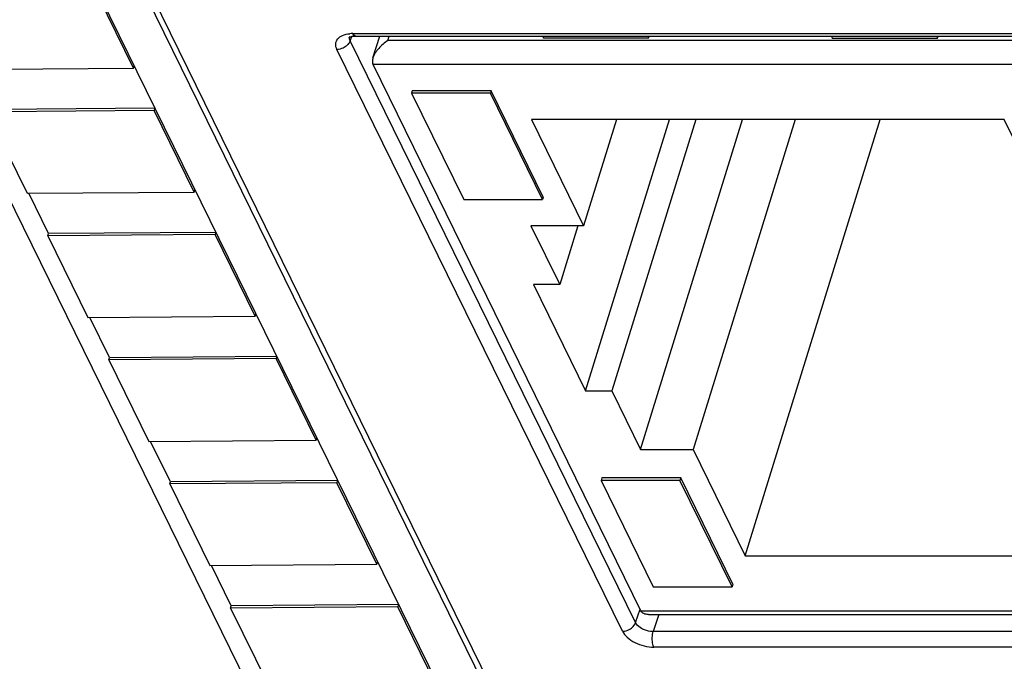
# Model space of a CAD drawing. Header units: millimetres. Extents: x 0 to 420, y 0 to 297.
# Tile 4 of 124: x 104.45 to 113.08, y 38.5 to 44.13. Entities that reach past the tile are written whole.
import ezdxf

# ---------------------------------------------------------------- set-up
doc = ezdxf.new("R2010")
doc.units = ezdxf.units.MM
doc.header["$LTSCALE"] = 23.1
doc.layers.get('0').update_dxf_attribs({"linetype": 'CONTINUOUS'})
doc.layers.add('3_ALL_AXES', color=7, linetype='CONTINUOUS')

msp = doc.modelspace()

# ---------------------------------------------------------------- linework, layer by layer
at = {"color": 7, "linetype": 'CONTINUOUS'}
for p, q in [((95.85668, 59.8764), (109.24257, 32.59882)), ((99.47931, 56.82846), (109.85432, 35.68642)), ((109.83381, 35.62005), (99.45955, 56.76057)), ((99.24982, 56.36187), (109.67718, 35.11319)), ((105.44594, 43.70372), (105.09514, 44.41858)), ((107.39339, 43.98422), (113.89264, 43.98422)), ((107.54652, 43.79231), (107.60589, 43.98422)), ((103.97994, 43.69287), (105.44594, 43.70372)), ((105.44594, 43.70372), (105.45199, 43.72331)), ((109.89509, 38.94415), (107.54729, 43.73387)), ((107.8905, 43.50346), (107.88445, 43.48388)), ((107.88445, 43.48388), (108.34181, 42.55082)), ((108.57524, 43.48388), (107.88445, 43.48388)), ((108.5813, 43.50346), (107.8905, 43.50346)), ((108.5813, 43.50346), (108.57524, 43.48388)), ((109.0326, 42.55082), (108.57524, 43.48388)), ((109.03866, 42.5704), (108.5813, 43.50346)), ((105.635, 43.35034), (104.16903, 43.33949)), ((105.63502, 43.35034), (105.62897, 43.33076)), ((105.62897, 43.33076), (104.16297, 43.3199)), ((104.16297, 43.3199), (104.51376, 42.60505)), ((105.97976, 42.61591), (105.62897, 43.33076)), ((108.93492, 43.25179), (109.39228, 42.31873)), ((113.0797, 43.25179), (108.93492, 43.25179)), ((109.68095, 43.25179), (109.39228, 42.31873)), ((109.4104, 40.87248), (110.1465, 43.25179)), ((110.37676, 43.25179), (109.64067, 40.87248)), ((109.89222, 40.3593), (110.78708, 43.25179)), ((111.24761, 43.25179), (110.35275, 40.3593)), ((110.81011, 39.42624), (111.99363, 43.25179)), ((114.95488, 39.42624), (113.0797, 43.25179)), ((104.51376, 42.60505), (105.97976, 42.61591)), ((104.7029, 42.25168), (104.52944, 42.60517)), ((105.97976, 42.61591), (105.98582, 42.63549)), ((109.03866, 42.5704), (109.0326, 42.55082)), ((108.34181, 42.55082), (109.0326, 42.55082)), ((108.93175, 42.31873), (109.1833, 41.80555)), ((109.39228, 42.31873), (108.93175, 42.31873)), ((109.34207, 42.31873), (109.1833, 41.80555)), ((104.69679, 42.23209), (104.70284, 42.25167)), ((106.16279, 42.24294), (104.69679, 42.23209)), ((104.69679, 42.23209), (105.04759, 41.51723)), ((106.16882, 42.26252), (104.70286, 42.25167)), ((106.16884, 42.26252), (106.16279, 42.24294)), ((106.51359, 41.52809), (106.16279, 42.24294)), ((108.95304, 41.80555), (109.4104, 40.87248)), ((109.1833, 41.80555), (108.95304, 41.80555)), ((105.04759, 41.51723), (106.51359, 41.52809)), ((106.51359, 41.52809), (106.51964, 41.54767)), ((105.23673, 41.16386), (105.06326, 41.51735)), ((105.23061, 41.14427), (105.23666, 41.16385)), ((106.69661, 41.15512), (105.23061, 41.14427)), ((105.23061, 41.14427), (105.58141, 40.42942)), ((106.70265, 41.17471), (105.23668, 41.16385)), ((106.70266, 41.17471), (106.69661, 41.15512)), ((107.04741, 40.44027), (106.69661, 41.15512)), ((109.4104, 40.87248), (109.64067, 40.87248)), ((109.64067, 40.87248), (109.89222, 40.3593)), ((105.58141, 40.42942), (107.04741, 40.44027)), ((105.77055, 40.07605), (105.59708, 40.42953)), ((107.04741, 40.44027), (107.05346, 40.45985)), ((109.89222, 40.3593), (110.35275, 40.3593)), ((110.35275, 40.3593), (110.81011, 39.42624)), ((105.76444, 40.05645), (105.77049, 40.07603)), ((107.23044, 40.06731), (105.76444, 40.05645)), ((105.76444, 40.05645), (106.11523, 39.3416)), ((107.23647, 40.08689), (105.7705, 40.07603)), ((107.23649, 40.08689), (107.23044, 40.06731)), ((107.58123, 39.35245), (107.23044, 40.06731)), ((109.55365, 40.11048), (109.54638, 40.08699)), ((109.54638, 40.08699), (110.00374, 39.15393)), ((110.23718, 40.08699), (109.54638, 40.08699)), ((110.24444, 40.11048), (109.55365, 40.11048)), ((110.24444, 40.11048), (110.23718, 40.08699)), ((110.69454, 39.15393), (110.23718, 40.08699)), ((110.70181, 39.17742), (110.24444, 40.11048)), ((107.58123, 39.35245), (107.58729, 39.37204)), ((110.81011, 39.42624), (114.95488, 39.42624)), ((106.11523, 39.3416), (107.58123, 39.35245)), ((106.30437, 38.98823), (106.13091, 39.34172)), ((110.00374, 39.15393), (110.69454, 39.15393)), ((110.70181, 39.17742), (110.69454, 39.15393)), ((106.29826, 38.96863), (106.30431, 38.98822)), ((107.76426, 38.97949), (106.29826, 38.96863)), ((106.29826, 38.96863), (106.64906, 38.25378)), ((107.77029, 38.99907), (106.30433, 38.98822)), ((107.77031, 38.99907), (107.76426, 38.97949)), ((108.11506, 38.26464), (107.76426, 38.97949)), ((109.9614, 38.9116), (116.24069, 38.9116))]:
    msp.add_line(p, q, dxfattribs=at)
at = {"color": 9, "linetype": 'CONTINUOUS'}
for p, q in [((107.34206, 43.97958), (107.34218, 43.97989)), ((107.34607, 43.94171), (107.3431, 43.94827)), ((107.34607, 43.94171), (107.36079, 43.98107)), ((109.84933, 38.84061), (107.34607, 43.94171)), ((107.36918, 44.00589), (113.86843, 44.00589)), ((107.67605, 43.94463), (107.6883, 43.98422)), ((113.84716, 43.94463), (107.67605, 43.94463)), ((109.73391, 38.76502), (107.23066, 43.86611)), ((113.85656, 43.73387), (107.54729, 43.73387)), ((109.84933, 38.84061), (109.88798, 38.95866)), ((109.89509, 38.94415), (116.20435, 38.94415)), ((110.05116, 38.9116), (110.0025, 38.76296)), ((116.50175, 38.76296), (110.0025, 38.76296)), ((116.50887, 38.62524), (110.00962, 38.62524))]:
    msp.add_line(p, q, dxfattribs=at)
at = {"color": 7, "linetype": 'CONTINUOUS'}
msp.add_lwpolyline([(107.3382, 43.9732), (107.33758, 43.97258), (107.33856, 43.97328), (107.34145, 43.9749), (107.34655, 43.97712), (107.35414, 43.97958), (107.36413, 43.98182), (107.37605, 43.98345), (107.38967, 43.9842), (107.3935, 43.98423)], dxfattribs=at)
at = {"color": 9, "linetype": 'CONTINUOUS'}
for centre, radius, start, end in [((107.37971, 43.96589), 0.04005, 160.01026, 168.795949), ((107.36841, 43.72548), 0.28041, 89.843201, 95.198749), ((107.43481, 44.03796), 0.07304, 206.039047, 210.495763)]:
    msp.add_arc(centre, radius, start, end, dxfattribs=at)
for points, knots in [([(107.23066, 43.86611), (107.22325, 43.88121), (107.21407, 43.91425), (107.23441, 43.96361), (107.28234, 43.99455), (107.3214, 44.00275), (107.343, 44.00474)], [0, 0, 0, 0, 0.234901, 0.4502482, 0.6969617, 1, 1, 1, 1]), ([(107.39338, 43.98423), (107.39146, 43.98424), (107.3821, 43.98628), (107.37563, 43.99452), (107.37187, 44.00089)], [0, 0, 0, 0, 0.206565, 1, 1, 1, 1]), ([(107.30143, 43.8881), (107.29611, 43.88461), (107.27434, 43.87254), (107.24918, 43.86611), (107.23066, 43.86611)], [0, 0, 0, 0, 0.255868, 1, 1, 1, 1]), ([(107.34015, 43.92865), (107.33798, 43.92474), (107.32767, 43.90898), (107.31341, 43.89594), (107.30143, 43.8881)], [0, 0, 0, 0, 0.2384314, 1, 1, 1, 1]), ([(109.73391, 38.76502), (109.73994, 38.76502), (109.7648, 38.76719), (109.78891, 38.77666), (109.80469, 38.787)], [0, 0, 0, 0, 0.2421545, 1, 1, 1, 1]), ([(109.73391, 38.76502), (109.74389, 38.74465), (109.777, 38.70566), (109.86696, 38.64718), (109.95245, 38.62527), (110.00962, 38.62524)], [0, 0, 0, 0, 0.2122089, 0.4649698, 1, 1, 1, 1]), ([(109.80469, 38.787), (109.80993, 38.79043), (109.82855, 38.80465), (109.84364, 38.82438), (109.84933, 38.84061)], [0, 0, 0, 0, 0.2670312, 1, 1, 1, 1]), ([(109.90959, 38.78454), (109.90266, 38.78805), (109.87889, 38.80199), (109.85765, 38.82252), (109.84933, 38.84061)], [0, 0, 0, 0, 0.2804935, 1, 1, 1, 1]), ([(110.00249, 38.76297), (109.9947, 38.76279), (109.96273, 38.76425), (109.93115, 38.7736), (109.90959, 38.78454)], [0, 0, 0, 0, 0.2436698, 1, 1, 1, 1]), ([(109.99522, 38.6904), (109.99489, 38.69677), (109.99463, 38.72112), (109.99752, 38.74568), (110.00249, 38.76297)], [0, 0, 0, 0, 0.2615726, 1, 1, 1, 1]), ([(110.00962, 38.62524), (110.00751, 38.62954), (109.99942, 38.65042), (109.99612, 38.67289), (109.99522, 38.6904)], [0, 0, 0, 0, 0.2145544, 1, 1, 1, 1])]:
    msp.add_open_spline(points, degree=3, knots=knots, dxfattribs=at)
for points in [[(107.3431, 43.94827), (107.34004, 43.95621), (107.33877, 43.96532), (107.34043, 43.97367)], [(107.34607, 43.94171), (107.34449, 43.9372), (107.34248, 43.93283), (107.34015, 43.92865)]]:
    msp.add_open_spline(points, degree=3, dxfattribs=at)
at = {"color": 7, "linetype": 'CONTINUOUS'}
for points, knots in [([(107.67605, 43.94463), (107.64727, 43.92526), (107.60741, 43.89119), (107.56615, 43.83741), (107.55123, 43.80755), (107.54651, 43.79231)], [0, 0, 0, 0, 0.5129763, 0.764096, 1, 1, 1, 1]), ([(107.54651, 43.79231), (107.54491, 43.78712), (107.54012, 43.76813), (107.54101, 43.7467), (107.54729, 43.73387)], [0, 0, 0, 0, 0.2754719, 1, 1, 1, 1]), ([(109.9614, 38.9116), (109.94785, 38.9116), (109.92739, 38.91437), (109.90532, 38.92859), (109.89776, 38.9387), (109.89509, 38.94415)], [0, 0, 0, 0, 0.524674, 0.7647286, 1, 1, 1, 1])]:
    msp.add_open_spline(points, degree=3, knots=knots, dxfattribs=at)
at = {"layer": '3_ALL_AXES', "color": 7, "linetype": 'CONTINUOUS'}
for p, q in [((109.04067, 43.9642), (109.04131, 43.98422)), ((109.96173, 43.9642), (109.04067, 43.9642)), ((109.96173, 43.9642), (109.96238, 43.98422)), ((109.96173, 43.9642), (109.96793, 43.98422)), ((111.57359, 43.9642), (111.57423, 43.98422)), ((111.57359, 43.9642), (112.49465, 43.9642)), ((112.49465, 43.9642), (112.49529, 43.98422)), ((112.49465, 43.9642), (112.50084, 43.98422))]:
    msp.add_line(p, q, dxfattribs=at)

doc.saveas('drawing.dxf')
